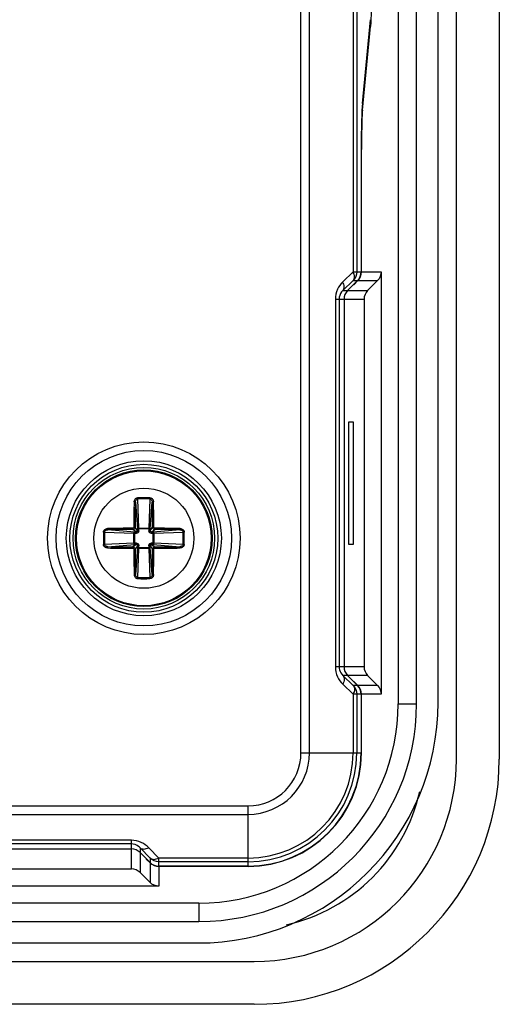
# Model space of a CAD drawing. Header units: millimetres. Extents: x 6573 to 7229, y 179 to 884.
# Tile 14 of 18: x 7147 to 7167, y 543 to 584. Entities that reach past the tile are written whole.
import ezdxf

# ---------------------------------------------------------------- set-up
doc = ezdxf.new("R2010")
doc.units = ezdxf.units.MM
doc.header["$LTSCALE"] = 32.67
doc.layers.get('0').update_dxf_attribs({"linetype": 'CONTINUOUS'})

msp = doc.modelspace()

# ---------------------------------------------------------------- linework, layer by layer
at = {"color": 7, "linetype": 'Continuous'}
for p, q in [((7165.22, 553.379), (7165.22, 665.879)), ((7166.97, 665.879), (7166.97, 553.379)), ((7162.846, 663.629), (7162.846, 555.629)), ((7163.595, 555.629), (7163.595, 663.629)), ((7164.47, 555.679), (7164.47, 663.579)), ((7158.88, 553.629), (7158.88, 594.52)), ((7159.227, 553.629), (7159.227, 594.522)), ((7161.006, 594.537), (7161.006, 573.237)), ((7161.159, 594.54), (7161.159, 573.237)), ((7161.383, 580.108), (7161.71, 583.518)), ((7161.386, 579.826), (7161.714, 583.236)), ((7161.714, 583.236), (7161.683, 583.236)), ((7161.337, 578.229), (7161.337, 573.237)), ((7161.347, 573.237), (7161.347, 578.229)), ((7161.006, 573.237), (7160.585, 572.829)), ((7161.006, 573.237), (7161.337, 573.237)), ((7161.347, 573.237), (7162.154, 573.237)), ((7162.154, 573.237), (7162.154, 556.022)), ((7161.012, 572.883), (7160.591, 572.476)), ((7161.19, 572.883), (7160.783, 572.476)), ((7161.012, 572.883), (7161.19, 572.883)), ((7161.048, 572.729), (7161.201, 572.883)), ((7161.201, 572.883), (7162.007, 572.883)), ((7162.007, 572.883), (7161.6, 572.476)), ((7160.591, 572.476), (7161.6, 572.476)), ((7161.037, 572.729), (7161.048, 572.729)), ((7160.282, 572.122), (7161.454, 572.122)), ((7160.282, 572.122), (7160.282, 557.137)), ((7160.434, 572.122), (7160.434, 557.137)), ((7160.636, 572.122), (7160.636, 557.137)), ((7161.454, 572.122), (7161.454, 557.137)), ((7160.828, 567.129), (7161.003, 567.129)), ((7160.828, 562.129), (7160.828, 567.129)), ((7161.003, 567.129), (7161.003, 562.129)), ((7152.268, 562.794), (7152.221, 563.978)), ((7152.72, 563.978), (7152.673, 562.794)), ((7152.126, 563.852), (7152.217, 562.757)), ((7152.724, 562.757), (7152.815, 563.852)), ((7152.217, 562.684), (7152.116, 562.832)), ((7152.268, 562.757), (7152.217, 562.757)), ((7152.673, 562.757), (7152.267, 562.757)), ((7152.267, 562.794), (7152.673, 562.794)), ((7152.267, 562.794), (7152.267, 562.757)), ((7152.673, 562.794), (7152.673, 562.757)), ((7152.723, 562.757), (7152.673, 562.757)), ((7152.724, 562.684), (7152.825, 562.832)), ((7150.872, 562.629), (7152.056, 562.582)), ((7152.093, 562.633), (7150.998, 562.724)), ((7152.165, 562.633), (7152.018, 562.734)), ((7152.056, 562.177), (7152.056, 562.582)), ((7152.056, 562.582), (7152.092, 562.582)), ((7152.092, 562.582), (7152.092, 562.176)), ((7152.093, 562.632), (7152.093, 562.582)), ((7152.165, 562.633), (7152.166, 562.583)), ((7152.217, 562.684), (7152.267, 562.684)), ((7152.724, 562.684), (7152.674, 562.684)), ((7152.775, 562.633), (7152.922, 562.734)), ((7152.775, 562.633), (7152.775, 562.583)), ((7153.943, 562.724), (7152.848, 562.633)), ((7152.848, 562.582), (7152.848, 562.633)), ((7152.849, 562.632), (7152.848, 562.633)), ((7152.885, 562.582), (7152.848, 562.582)), ((7152.848, 562.176), (7152.848, 562.582)), ((7152.885, 562.582), (7154.069, 562.629)), ((7152.885, 562.582), (7152.885, 562.177)), ((7152.056, 562.177), (7150.872, 562.13)), ((7150.998, 562.035), (7152.093, 562.126)), ((7152.165, 562.126), (7152.018, 562.025)), ((7152.056, 562.177), (7152.092, 562.177)), ((7152.091, 562.126), (7152.093, 562.126)), ((7152.093, 562.177), (7152.093, 562.126)), ((7152.217, 562.074), (7152.116, 561.927)), ((7152.217, 562.002), (7152.126, 560.907)), ((7152.165, 562.126), (7152.166, 562.176)), ((7152.217, 562.074), (7152.267, 562.075)), ((7152.218, 562.002), (7152.267, 562.002)), ((7152.221, 560.781), (7152.268, 561.965)), ((7152.267, 562.001), (7152.673, 562.001)), ((7152.267, 561.965), (7152.267, 562.001)), ((7152.673, 561.965), (7152.267, 561.965)), ((7152.673, 562.002), (7152.723, 562.002)), ((7152.673, 561.965), (7152.673, 562.001)), ((7152.673, 561.965), (7152.72, 560.781)), ((7152.724, 562.074), (7152.674, 562.075)), ((7152.724, 562.074), (7152.825, 561.927)), ((7152.815, 560.907), (7152.724, 562.002)), ((7152.775, 562.126), (7152.775, 562.176)), ((7152.775, 562.126), (7152.923, 562.025)), ((7152.885, 562.177), (7152.848, 562.176)), ((7152.848, 562.127), (7152.848, 562.176)), ((7152.848, 562.126), (7153.943, 562.035)), ((7154.069, 562.13), (7152.885, 562.177)), ((7161.003, 562.129), (7160.828, 562.129)), ((7161.454, 557.137), (7160.282, 557.137)), ((7161.6, 556.783), (7160.591, 556.783)), ((7160.591, 556.783), (7161.012, 556.376)), ((7160.783, 556.783), (7161.19, 556.376)), ((7161.6, 556.783), (7162.007, 556.376)), ((7160.585, 556.429), (7161.006, 556.022)), ((7161.19, 556.376), (7161.012, 556.376)), ((7161.048, 556.529), (7161.037, 556.529)), ((7161.201, 556.376), (7161.048, 556.529)), ((7162.007, 556.376), (7161.201, 556.376)), ((7161.337, 556.022), (7161.006, 556.022)), ((7161.006, 556.022), (7161.006, 553.629)), ((7161.159, 556.022), (7161.159, 553.629)), ((7161.337, 556.022), (7161.337, 553.629)), ((7162.154, 556.022), (7161.347, 556.022)), ((7161.347, 553.629), (7161.347, 556.022)), ((7162.846, 555.629), (7163.595, 555.629)), ((7158.88, 553.629), (7161.337, 553.629)), ((7103.58, 551.47), (7156.72, 551.47)), ((7103.58, 551.123), (7156.72, 551.123)), ((7156.72, 549.013), (7156.72, 551.47)), ((7151.963, 550.068), (7136.977, 550.068)), ((7151.963, 549.916), (7136.977, 549.916)), ((7151.963, 548.896), (7151.963, 550.068)), ((7136.977, 549.713), (7151.963, 549.713)), ((7152.724, 549.337), (7152.317, 549.759)), ((7152.317, 549.759), (7152.317, 548.749)), ((7152.724, 549.159), (7152.317, 549.567)), ((7153.077, 549.343), (7152.67, 549.765)), ((7152.57, 549.313), (7152.57, 549.302)), ((7152.57, 549.302), (7152.724, 549.149)), ((7152.724, 549.337), (7152.724, 549.159)), ((7152.724, 549.149), (7152.724, 548.342)), ((7156.72, 549.343), (7153.077, 549.343)), ((7153.077, 549.013), (7153.077, 549.343)), ((7156.72, 549.191), (7153.077, 549.191)), ((7136.977, 548.896), (7151.963, 548.896)), ((7152.724, 548.342), (7152.317, 548.749)), ((7156.72, 549.013), (7153.077, 549.013)), ((7156.72, 549.002), (7153.077, 549.002)), ((7153.077, 549.002), (7153.077, 548.196)), ((7153.077, 548.196), (7135.863, 548.196)), ((7154.72, 547.504), (7014.22, 547.504)), ((7154.72, 547.504), (7154.72, 546.755)), ((7014.22, 546.755), (7154.72, 546.755)), ((7014.27, 545.879), (7154.67, 545.879)), ((7011.97, 545.129), (7156.97, 545.129)), ((7156.97, 543.379), (7011.97, 543.379))]:
    msp.add_line(p, q, dxfattribs=at)
for radius in [3.928, 3.576, 3.162, 3.014, 2.886, 2.786, 2.75, 2.042]:
    msp.add_circle((7152.47, 562.379), radius, dxfattribs=at)
for centre, radius, start, end in [((7152.47, 555.093), 8.937, 88.3871, 91.6129), ((7152.47, 555.109), 8.873, 88.3871, 91.6129), ((7233.102, 562.522), 81.04, 179.0517, 179.77902), ((7220.823, 562.64), 68.707, 178.98896, 179.84015), ((7076.314, 562.56), 76.511, 0.20321, 0.96762), ((7072.464, 562.529), 80.414, 0.21789, 0.95076), ((7152.321, 482.37), 80.417, 90.21765, 90.95075), ((7144.552, 562.738), 7.666, 359.5958, 0.1371), ((7134.284, 562.699), 17.983, 359.9531, 0.1868), ((7170.838, 562.699), 18.164, 179.8148, 180.0461), ((7160.536, 562.739), 7.813, 179.8679, 180.3992), ((7152.613, 481.741), 81.046, 89.05143, 89.77899), ((7159.755, 562.379), 8.935, 178.387, 181.613), ((7159.741, 562.379), 8.873, 178.3871, 181.6129), ((7152.289, 486.23), 76.504, 90.20317, 90.96765), ((7152.151, 580.747), 18.164, 269.8148, 270.0461), ((7152.111, 570.445), 7.813, 269.8679, 270.3992), ((7152.829, 570.298), 7.666, 269.5955, 270.1371), ((7152.79, 580.568), 17.985, 269.9532, 270.1868), ((7152.732, 494.088), 68.646, 88.98859, 89.84068), ((7145.2, 562.379), 8.873, 358.3871, 1.6129), ((7145.185, 562.379), 8.935, 358.387, 1.613), ((7152.328, 643.016), 81.045, 269.05209, 269.779), ((7152.209, 630.671), 68.646, 268.98859, 269.84068), ((7152.151, 544.191), 17.985, 89.9532, 90.1868), ((7152.111, 554.46), 7.666, 89.5955, 90.1371), ((7144.405, 562.02), 7.813, 359.8679, 0.3992), ((7134.103, 562.06), 18.164, 359.8148, 0.0461), ((7170.657, 562.06), 17.983, 179.9531, 180.1868), ((7160.389, 562.02), 7.666, 179.5958, 180.1371), ((7152.79, 544.012), 18.164, 89.8148, 90.0461), ((7152.83, 554.314), 7.813, 89.868, 90.3992), ((7152.651, 638.528), 76.504, 270.20317, 270.96765), ((7152.619, 642.389), 80.418, 270.21783, 270.95075), ((7232.478, 562.23), 80.415, 180.21816, 180.95076), ((7228.626, 562.199), 76.511, 180.20321, 180.96762), ((7084.118, 562.119), 68.707, 358.98896, 359.84015), ((7071.839, 562.237), 81.039, 359.05206, 359.77902), ((7152.47, 569.65), 8.873, 268.3871, 271.6129), ((7152.47, 569.666), 8.937, 268.3871, 271.6129), ((7154.67, 555.679), 9.8, 270, 0), ((7154.72, 555.629), 8.874, 270, 0), ((7154.72, 555.629), 8.126, 270, 0), ((7156.72, 553.629), 4.627, 270, 0), ((7156.72, 553.629), 4.617, 270, 0), ((7156.72, 553.629), 4.438, 270, 0), ((7156.72, 553.629), 4.286, 270, 360), ((7156.72, 553.629), 2.507, 270, 360), ((7156.72, 553.629), 2.16, 270, 0), ((7156.97, 553.379), 10, 270, 0), ((7156.97, 553.379), 8.25, 270, 0), ((7156.72, 553.629), 7.178, 282.6393, 347.3608)]:
    msp.add_arc(centre, radius, start, end, dxfattribs=at)
for centre, major_axis, ratio, start_param, end_param in [((7161.407, 578.229), (0, 2), 0.034921, 0.349066, 1.570796), ((7160.837, 573.237), (0.5, 0), 0.999391, -0.785398, 0), ((7161.137, 572.122), (-0.5, 0), 0.999391, -0.785398, 0), ((7161.137, 572.122), (0.5, 0), 0.999391, 2.356194, 3.141593), ((7161.137, 557.137), (0.5, 0), 0.999391, -3.141593, -2.356194), ((7160.837, 556.022), (0.5, 0), 0.999391, 0, 0.785398), ((7151.963, 549.213), (0, 0.5), 0.999391, -0.785398, 0), ((7153.077, 549.513), (0, 0.5), 0.999391, -3.926991, -3.141593)]:
    msp.add_ellipse(centre, major_axis=major_axis, ratio=ratio, start_param=start_param, end_param=end_param, dxfattribs=at)
for points, knots in [([(7161.748, 583.918), (7161.746, 583.869), (7161.741, 583.698), (7161.734, 583.527), (7161.726, 583.405)], [0, 0, 0, 0, 0.288016, 1, 1, 1, 1]), ([(7161.726, 583.405), (7161.725, 583.389), (7161.722, 583.333), (7161.717, 583.276), (7161.714, 583.236)], [0, 0, 0, 0, 0.284519, 1, 1, 1, 1]), ([(7161.386, 579.826), (7161.367, 579.62), (7161.355, 579.086), (7161.347, 578.554), (7161.347, 578.229)], [0, 0, 0, 0, 0.389881, 1, 1, 1, 1]), ([(7161.012, 572.883), (7161.048, 572.922), (7161.081, 573.055), (7161.038, 573.174), (7161.006, 573.237)], [0, 0, 0, 0, 0.428254, 1, 1, 1, 1]), ([(7160.585, 572.829), (7160.496, 572.743), (7160.339, 572.525), (7160.282, 572.26), (7160.282, 572.122)], [0, 0, 0, 0, 0.472896, 1, 1, 1, 1]), ([(7160.591, 572.476), (7160.627, 572.514), (7160.66, 572.648), (7160.616, 572.766), (7160.585, 572.829)], [0, 0, 0, 0, 0.428254, 1, 1, 1, 1]), ([(7160.591, 572.476), (7160.572, 572.458), (7160.483, 572.362), (7160.434, 572.227), (7160.434, 572.122)], [0, 0, 0, 0, 0.20148, 1, 1, 1, 1]), ([(7152.074, 563.863), (7152.074, 563.883), (7152.081, 563.923), (7152.111, 563.976), (7152.151, 564.009), (7152.188, 564.023), (7152.209, 564.026), (7152.219, 564.026)], [0, 0, 0, 0, 0.247362, 0.496222, 0.74679, 0.873294, 1, 1, 1, 1]), ([(7152.126, 563.852), (7152.126, 563.867), (7152.13, 563.897), (7152.149, 563.938), (7152.179, 563.969), (7152.207, 563.978), (7152.221, 563.978)], [0, 0, 0, 0, 0.260679, 0.515917, 0.762693, 1, 1, 1, 1]), ([(7152.221, 563.978), (7152.22, 563.981), (7152.22, 563.997), (7152.219, 564.014), (7152.219, 564.026)], [0, 0, 0, 0, 0.195967, 1, 1, 1, 1]), ([(7152.72, 563.978), (7152.72, 563.981), (7152.721, 563.997), (7152.722, 564.014), (7152.722, 564.026)], [0, 0, 0, 0, 0.195967, 1, 1, 1, 1]), ([(7152.72, 563.978), (7152.734, 563.978), (7152.761, 563.969), (7152.792, 563.938), (7152.81, 563.897), (7152.815, 563.867), (7152.815, 563.852)], [0, 0, 0, 0, 0.236638, 0.483198, 0.738709, 1, 1, 1, 1]), ([(7152.722, 564.026), (7152.742, 564.026), (7152.782, 564.015), (7152.83, 563.976), (7152.86, 563.923), (7152.867, 563.883), (7152.867, 563.863)], [0, 0, 0, 0, 0.251979, 0.502951, 0.752167, 1, 1, 1, 1]), ([(7152.126, 563.852), (7152.125, 563.854), (7152.119, 563.857), (7152.108, 563.86), (7152.092, 563.862), (7152.08, 563.863), (7152.073, 563.863)], [0, 0, 0, 0, 0.111867, 0.342354, 0.663483, 1, 1, 1, 1]), ([(7152.815, 563.852), (7152.815, 563.854), (7152.822, 563.857), (7152.833, 563.86), (7152.849, 563.862), (7152.861, 563.863), (7152.867, 563.863)], [0, 0, 0, 0, 0.111786, 0.342169, 0.663316, 1, 1, 1, 1]), ([(7150.823, 562.631), (7150.824, 562.651), (7150.835, 562.692), (7150.874, 562.739), (7150.927, 562.769), (7150.967, 562.776), (7150.987, 562.776)], [0, 0, 0, 0, 0.251964, 0.502943, 0.752163, 1, 1, 1, 1]), ([(7150.997, 562.724), (7150.996, 562.724), (7150.992, 562.731), (7150.989, 562.742), (7150.987, 562.758), (7150.987, 562.77), (7150.987, 562.776)], [0, 0, 0, 0, 0.111786, 0.342169, 0.663316, 1, 1, 1, 1]), ([(7152.015, 562.787), (7152.015, 562.781), (7152.015, 562.769), (7152.016, 562.755), (7152.016, 562.745), (7152.017, 562.739), (7152.017, 562.736), (7152.018, 562.734), (7152.018, 562.734)], [0, 0, 0, 0, 0.347306, 0.676786, 0.807883, 0.906782, 0.969918, 1, 1, 1, 1]), ([(7152.063, 562.835), (7152.063, 562.823), (7152.053, 562.798), (7152.028, 562.787), (7152.016, 562.787)], [0, 0, 0, 0, 0.500107, 1, 1, 1, 1]), ([(7152.116, 562.832), (7152.116, 562.819), (7152.111, 562.793), (7152.088, 562.761), (7152.056, 562.739), (7152.031, 562.734), (7152.018, 562.734)], [0, 0, 0, 0, 0.249612, 0.499862, 0.750187, 1, 1, 1, 1]), ([(7152.063, 562.835), (7152.069, 562.835), (7152.081, 562.835), (7152.095, 562.834), (7152.105, 562.833), (7152.11, 562.833), (7152.114, 562.832), (7152.115, 562.832), (7152.116, 562.832)], [0, 0, 0, 0, 0.347769, 0.677207, 0.808167, 0.906924, 0.969958, 1, 1, 1, 1]), ([(7152.267, 562.794), (7152.261, 562.793), (7152.249, 562.791), (7152.233, 562.783), (7152.221, 562.772), (7152.218, 562.762), (7152.217, 562.757)], [0, 0, 0, 0, 0.281131, 0.546196, 0.786153, 1, 1, 1, 1]), ([(7152.717, 562.774), (7152.712, 562.78), (7152.702, 562.787), (7152.686, 562.792), (7152.678, 562.794), (7152.673, 562.794)], [0, 0, 0, 0, 0.464479, 0.727691, 1, 1, 1, 1]), ([(7152.878, 562.835), (7152.872, 562.835), (7152.86, 562.835), (7152.845, 562.834), (7152.836, 562.833), (7152.83, 562.833), (7152.827, 562.832), (7152.825, 562.832), (7152.825, 562.832)], [0, 0, 0, 0, 0.347303, 0.676783, 0.80788, 0.90678, 0.969918, 1, 1, 1, 1]), ([(7152.923, 562.734), (7152.91, 562.734), (7152.884, 562.739), (7152.852, 562.761), (7152.83, 562.793), (7152.825, 562.819), (7152.825, 562.832)], [0, 0, 0, 0, 0.249712, 0.499893, 0.75022, 1, 1, 1, 1]), ([(7152.926, 562.787), (7152.914, 562.787), (7152.888, 562.797), (7152.878, 562.822), (7152.878, 562.834)], [0, 0, 0, 0, 0.500161, 1, 1, 1, 1]), ([(7152.926, 562.787), (7152.926, 562.781), (7152.926, 562.769), (7152.925, 562.754), (7152.924, 562.745), (7152.924, 562.739), (7152.923, 562.736), (7152.923, 562.734), (7152.923, 562.734)], [0, 0, 0, 0, 0.347782, 0.677228, 0.808187, 0.90694, 0.969966, 1, 1, 1, 1]), ([(7153.943, 562.724), (7153.945, 562.724), (7153.948, 562.731), (7153.951, 562.742), (7153.953, 562.758), (7153.954, 562.77), (7153.954, 562.776)], [0, 0, 0, 0, 0.111867, 0.342354, 0.663483, 1, 1, 1, 1]), ([(7153.955, 562.776), (7153.975, 562.775), (7154.014, 562.769), (7154.067, 562.739), (7154.1, 562.699), (7154.114, 562.661), (7154.117, 562.641), (7154.117, 562.631)], [0, 0, 0, 0, 0.247356, 0.496211, 0.746796, 0.873292, 1, 1, 1, 1]), ([(7150.872, 562.629), (7150.868, 562.629), (7150.852, 562.63), (7150.836, 562.631), (7150.823, 562.631)], [0, 0, 0, 0, 0.195967, 1, 1, 1, 1]), ([(7150.872, 562.629), (7150.872, 562.643), (7150.881, 562.67), (7150.912, 562.701), (7150.953, 562.72), (7150.983, 562.724), (7150.998, 562.724)], [0, 0, 0, 0, 0.236638, 0.483198, 0.738709, 1, 1, 1, 1]), ([(7152.076, 562.626), (7152.069, 562.621), (7152.062, 562.611), (7152.058, 562.595), (7152.056, 562.587), (7152.056, 562.582)], [0, 0, 0, 0, 0.464467, 0.727684, 1, 1, 1, 1]), ([(7152.217, 562.684), (7152.217, 562.678), (7152.214, 562.664), (7152.203, 562.647), (7152.185, 562.636), (7152.172, 562.633), (7152.165, 562.633)], [0, 0, 0, 0, 0.249758, 0.500032, 0.749874, 1, 1, 1, 1]), ([(7152.267, 562.684), (7152.267, 562.671), (7152.261, 562.645), (7152.239, 562.611), (7152.205, 562.589), (7152.179, 562.583), (7152.166, 562.583)], [0, 0, 0, 0, 0.249985, 0.499967, 0.749749, 1, 1, 1, 1]), ([(7152.775, 562.583), (7152.762, 562.583), (7152.736, 562.589), (7152.702, 562.611), (7152.68, 562.645), (7152.674, 562.671), (7152.674, 562.684)], [0, 0, 0, 0, 0.249985, 0.499967, 0.749749, 1, 1, 1, 1]), ([(7152.775, 562.633), (7152.769, 562.633), (7152.755, 562.636), (7152.738, 562.647), (7152.727, 562.664), (7152.724, 562.678), (7152.724, 562.684)], [0, 0, 0, 0, 0.249757, 0.500034, 0.749876, 1, 1, 1, 1]), ([(7152.885, 562.582), (7152.884, 562.588), (7152.882, 562.6), (7152.873, 562.62), (7152.859, 562.631), (7152.849, 562.632)], [0, 0, 0, 0, 0.282802, 0.550145, 1, 1, 1, 1]), ([(7153.943, 562.724), (7153.958, 562.724), (7153.988, 562.72), (7154.028, 562.701), (7154.06, 562.671), (7154.069, 562.643), (7154.069, 562.629)], [0, 0, 0, 0, 0.260678, 0.515915, 0.762692, 1, 1, 1, 1]), ([(7154.069, 562.629), (7154.072, 562.629), (7154.088, 562.63), (7154.104, 562.631), (7154.117, 562.631)], [0, 0, 0, 0, 0.195967, 1, 1, 1, 1]), ([(7150.872, 562.13), (7150.868, 562.129), (7150.852, 562.129), (7150.836, 562.128), (7150.823, 562.128)], [0, 0, 0, 0, 0.195967, 1, 1, 1, 1]), ([(7150.987, 561.983), (7150.967, 561.983), (7150.927, 561.99), (7150.883, 562.015), (7150.854, 562.043), (7150.837, 562.069), (7150.826, 562.097), (7150.824, 562.118), (7150.823, 562.128)], [0, 0, 0, 0, 0.2471, 0.495607, 0.621034, 0.747165, 0.873418, 1, 1, 1, 1]), ([(7150.998, 562.035), (7150.983, 562.035), (7150.953, 562.039), (7150.912, 562.058), (7150.881, 562.088), (7150.872, 562.116), (7150.872, 562.13)], [0, 0, 0, 0, 0.260679, 0.515917, 0.762693, 1, 1, 1, 1]), ([(7150.997, 562.035), (7150.996, 562.035), (7150.992, 562.028), (7150.989, 562.017), (7150.987, 562.001), (7150.987, 561.989), (7150.987, 561.982)], [0, 0, 0, 0, 0.111867, 0.342354, 0.663483, 1, 1, 1, 1]), ([(7152.015, 561.972), (7152.015, 561.978), (7152.015, 561.99), (7152.016, 562.004), (7152.016, 562.014), (7152.017, 562.019), (7152.017, 562.023), (7152.018, 562.024), (7152.018, 562.025)], [0, 0, 0, 0, 0.347782, 0.677228, 0.808187, 0.90694, 0.969966, 1, 1, 1, 1]), ([(7152.015, 561.972), (7152.027, 561.972), (7152.052, 561.961), (7152.063, 561.936), (7152.063, 561.924)], [0, 0, 0, 0, 0.500094, 1, 1, 1, 1]), ([(7152.018, 562.025), (7152.031, 562.025), (7152.056, 562.02), (7152.088, 561.998), (7152.11, 561.965), (7152.116, 561.94), (7152.116, 561.927)], [0, 0, 0, 0, 0.249712, 0.499893, 0.75022, 1, 1, 1, 1]), ([(7152.056, 562.177), (7152.056, 562.17), (7152.059, 562.158), (7152.067, 562.139), (7152.082, 562.128), (7152.091, 562.126)], [0, 0, 0, 0, 0.28276, 0.550086, 1, 1, 1, 1]), ([(7152.165, 562.126), (7152.172, 562.126), (7152.185, 562.123), (7152.203, 562.112), (7152.214, 562.094), (7152.217, 562.081), (7152.217, 562.074)], [0, 0, 0, 0, 0.249757, 0.500034, 0.749876, 1, 1, 1, 1]), ([(7152.166, 562.176), (7152.179, 562.176), (7152.205, 562.17), (7152.239, 562.148), (7152.261, 562.114), (7152.267, 562.088), (7152.267, 562.075)], [0, 0, 0, 0, 0.249985, 0.499967, 0.749749, 1, 1, 1, 1]), ([(7152.224, 561.985), (7152.228, 561.979), (7152.239, 561.972), (7152.254, 561.967), (7152.263, 561.965), (7152.267, 561.965)], [0, 0, 0, 0, 0.464477, 0.727689, 1, 1, 1, 1]), ([(7152.673, 561.965), (7152.68, 561.966), (7152.692, 561.968), (7152.708, 561.975), (7152.72, 561.987), (7152.723, 561.997), (7152.723, 562.002)], [0, 0, 0, 0, 0.281133, 0.5462, 0.786163, 1, 1, 1, 1]), ([(7152.674, 562.075), (7152.674, 562.088), (7152.68, 562.114), (7152.702, 562.148), (7152.736, 562.17), (7152.762, 562.176), (7152.775, 562.176)], [0, 0, 0, 0, 0.249985, 0.499967, 0.749749, 1, 1, 1, 1]), ([(7152.724, 562.074), (7152.724, 562.081), (7152.727, 562.094), (7152.738, 562.112), (7152.755, 562.123), (7152.769, 562.126), (7152.775, 562.126)], [0, 0, 0, 0, 0.249758, 0.500032, 0.749874, 1, 1, 1, 1]), ([(7152.825, 561.927), (7152.825, 561.94), (7152.83, 561.965), (7152.852, 561.997), (7152.884, 562.02), (7152.91, 562.025), (7152.923, 562.025)], [0, 0, 0, 0, 0.249612, 0.499862, 0.750187, 1, 1, 1, 1]), ([(7152.865, 562.133), (7152.871, 562.137), (7152.878, 562.148), (7152.883, 562.163), (7152.885, 562.172), (7152.885, 562.177)], [0, 0, 0, 0, 0.464468, 0.727687, 1, 1, 1, 1]), ([(7152.878, 561.924), (7152.878, 561.936), (7152.888, 561.961), (7152.913, 561.972), (7152.925, 561.972)], [0, 0, 0, 0, 0.500128, 1, 1, 1, 1]), ([(7152.926, 561.972), (7152.926, 561.978), (7152.926, 561.99), (7152.925, 562.004), (7152.924, 562.014), (7152.924, 562.019), (7152.923, 562.023), (7152.923, 562.024), (7152.923, 562.025)], [0, 0, 0, 0, 0.347306, 0.676786, 0.807883, 0.906782, 0.969918, 1, 1, 1, 1]), ([(7154.069, 562.13), (7154.069, 562.116), (7154.06, 562.088), (7154.029, 562.058), (7153.988, 562.039), (7153.958, 562.035), (7153.943, 562.035)], [0, 0, 0, 0, 0.236638, 0.483198, 0.73871, 1, 1, 1, 1]), ([(7153.943, 562.035), (7153.945, 562.035), (7153.948, 562.028), (7153.951, 562.017), (7153.953, 562.001), (7153.954, 561.989), (7153.954, 561.982)], [0, 0, 0, 0, 0.111786, 0.342169, 0.663316, 1, 1, 1, 1]), ([(7154.117, 562.128), (7154.117, 562.108), (7154.106, 562.067), (7154.067, 562.02), (7154.014, 561.99), (7153.974, 561.983), (7153.954, 561.982)], [0, 0, 0, 0, 0.251979, 0.502951, 0.752167, 1, 1, 1, 1]), ([(7154.069, 562.13), (7154.072, 562.129), (7154.088, 562.129), (7154.104, 562.128), (7154.117, 562.128)], [0, 0, 0, 0, 0.195968, 1, 1, 1, 1]), ([(7152.063, 561.924), (7152.069, 561.924), (7152.081, 561.924), (7152.095, 561.925), (7152.105, 561.925), (7152.11, 561.926), (7152.114, 561.926), (7152.115, 561.927), (7152.116, 561.927)], [0, 0, 0, 0, 0.347303, 0.676783, 0.80788, 0.90678, 0.969918, 1, 1, 1, 1]), ([(7152.878, 561.924), (7152.872, 561.924), (7152.86, 561.924), (7152.845, 561.925), (7152.836, 561.925), (7152.83, 561.926), (7152.827, 561.926), (7152.825, 561.927), (7152.825, 561.927)], [0, 0, 0, 0, 0.347769, 0.677207, 0.808167, 0.906924, 0.969958, 1, 1, 1, 1]), ([(7152.126, 560.907), (7152.125, 560.905), (7152.119, 560.901), (7152.108, 560.899), (7152.092, 560.896), (7152.08, 560.896), (7152.073, 560.896)], [0, 0, 0, 0, 0.111786, 0.342169, 0.663316, 1, 1, 1, 1]), ([(7152.073, 560.896), (7152.074, 560.876), (7152.081, 560.836), (7152.111, 560.783), (7152.158, 560.744), (7152.199, 560.733), (7152.219, 560.732)], [0, 0, 0, 0, 0.247816, 0.497028, 0.748009, 1, 1, 1, 1]), ([(7152.221, 560.781), (7152.207, 560.781), (7152.179, 560.79), (7152.149, 560.821), (7152.13, 560.862), (7152.126, 560.892), (7152.126, 560.907)], [0, 0, 0, 0, 0.236638, 0.483198, 0.738709, 1, 1, 1, 1]), ([(7152.221, 560.781), (7152.22, 560.778), (7152.22, 560.761), (7152.219, 560.745), (7152.219, 560.732)], [0, 0, 0, 0, 0.195967, 1, 1, 1, 1]), ([(7152.815, 560.907), (7152.815, 560.892), (7152.811, 560.862), (7152.792, 560.821), (7152.762, 560.79), (7152.734, 560.781), (7152.72, 560.781)], [0, 0, 0, 0, 0.260678, 0.515915, 0.762692, 1, 1, 1, 1]), ([(7152.72, 560.781), (7152.72, 560.778), (7152.721, 560.761), (7152.722, 560.745), (7152.722, 560.732)], [0, 0, 0, 0, 0.195967, 1, 1, 1, 1]), ([(7152.867, 560.896), (7152.867, 560.876), (7152.86, 560.836), (7152.83, 560.783), (7152.79, 560.75), (7152.752, 560.736), (7152.732, 560.733), (7152.722, 560.732)], [0, 0, 0, 0, 0.247382, 0.496216, 0.74679, 0.873287, 1, 1, 1, 1]), ([(7152.815, 560.907), (7152.815, 560.905), (7152.822, 560.901), (7152.833, 560.899), (7152.849, 560.896), (7152.861, 560.896), (7152.867, 560.896)], [0, 0, 0, 0, 0.111867, 0.342354, 0.663483, 1, 1, 1, 1]), ([(7160.282, 557.137), (7160.282, 556.999), (7160.339, 556.734), (7160.496, 556.515), (7160.585, 556.429)], [0, 0, 0, 0, 0.527106, 1, 1, 1, 1]), ([(7160.434, 557.137), (7160.434, 557.095), (7160.451, 556.964), (7160.525, 556.844), (7160.591, 556.783)], [0, 0, 0, 0, 0.313693, 1, 1, 1, 1]), ([(7160.591, 556.783), (7160.627, 556.744), (7160.66, 556.611), (7160.616, 556.492), (7160.585, 556.429)], [0, 0, 0, 0, 0.428254, 1, 1, 1, 1]), ([(7161.012, 556.376), (7161.048, 556.337), (7161.081, 556.204), (7161.038, 556.085), (7161.006, 556.022)], [0, 0, 0, 0, 0.428254, 1, 1, 1, 1]), ([(7152.67, 549.765), (7152.584, 549.854), (7152.366, 550.01), (7152.101, 550.068), (7151.963, 550.068)], [0, 0, 0, 0, 0.472896, 1, 1, 1, 1]), ([(7152.317, 549.759), (7152.299, 549.778), (7152.203, 549.867), (7152.068, 549.916), (7151.963, 549.916)], [0, 0, 0, 0, 0.20148, 1, 1, 1, 1]), ([(7152.317, 549.759), (7152.355, 549.723), (7152.489, 549.69), (7152.607, 549.733), (7152.67, 549.765)], [0, 0, 0, 0, 0.428254, 1, 1, 1, 1]), ([(7152.724, 549.337), (7152.762, 549.301), (7152.896, 549.269), (7153.015, 549.312), (7153.077, 549.343)], [0, 0, 0, 0, 0.428254, 1, 1, 1, 1])]:
    msp.add_open_spline(points, degree=3, knots=knots, dxfattribs=at)
for points in [[(7161.159, 573.237), (7161.159, 573.109), (7161.103, 572.973), (7161.012, 572.883)], [(7161.201, 572.883), (7161.291, 572.973), (7161.347, 573.109), (7161.347, 573.237)], [(7162.154, 573.237), (7162.154, 573.109), (7162.097, 572.973), (7162.007, 572.883)], [(7161.6, 572.476), (7161.51, 572.386), (7161.454, 572.25), (7161.454, 572.122)], [(7152.723, 562.757), (7152.723, 562.763), (7152.72, 562.769), (7152.717, 562.774)], [(7152.093, 562.632), (7152.087, 562.632), (7152.081, 562.629), (7152.076, 562.626)], [(7152.218, 562.002), (7152.218, 561.996), (7152.22, 561.99), (7152.224, 561.985)], [(7152.848, 562.127), (7152.854, 562.127), (7152.86, 562.129), (7152.865, 562.133)], [(7161.454, 557.137), (7161.454, 557.009), (7161.51, 556.873), (7161.6, 556.783)], [(7161.012, 556.376), (7161.103, 556.286), (7161.159, 556.15), (7161.159, 556.022)], [(7161.347, 556.022), (7161.347, 556.15), (7161.291, 556.286), (7161.201, 556.376)], [(7162.007, 556.376), (7162.097, 556.286), (7162.154, 556.15), (7162.154, 556.022)], [(7153.077, 549.191), (7152.95, 549.191), (7152.814, 549.247), (7152.724, 549.337)], [(7152.724, 549.149), (7152.814, 549.059), (7152.95, 549.002), (7153.077, 549.002)], [(7152.317, 548.749), (7152.227, 548.84), (7152.091, 548.896), (7151.963, 548.896)], [(7153.077, 548.196), (7152.95, 548.196), (7152.814, 548.252), (7152.724, 548.342)]]:
    msp.add_open_spline(points, degree=3, dxfattribs=at)

doc.saveas('drawing.dxf')
